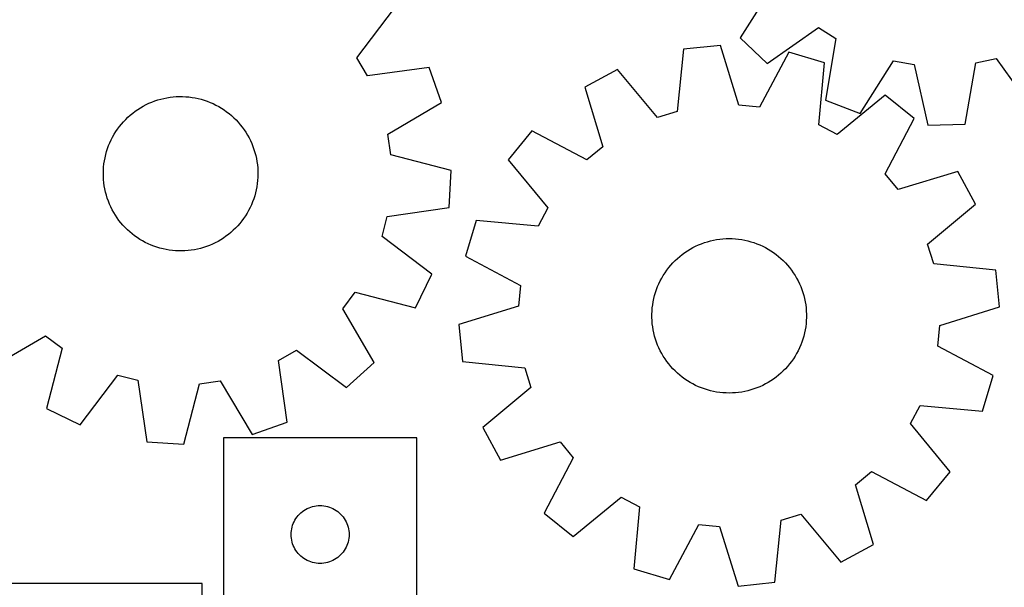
# Model space of a CAD drawing. Header units: millimetres. Extents: x 7 to 1243, y 7 to 1233.
# Tile 10 of 20: x 725 to 1030, y 157 to 333. Entities that reach past the tile are written whole.
import ezdxf

# ---------------------------------------------------------------- set-up
doc = ezdxf.new("R2010")
doc.units = ezdxf.units.MM
doc.layers.add('CUT', color=7, linetype='CONTINUOUS', true_color=0x000000)

msp = doc.modelspace()

# ---------------------------------------------------------------- linework, layer by layer
at = {"layer": 'CUT'}
for p, q in [((958.656083, 344.238154), (948.353063, 327.82809)), ((829.32319, 321.54965), (840.933693, 337.062181)), ((956.711448, 319.876809), (972.587051, 330.98571)), ((972.587051, 330.98571), (978.020731, 327.548006)), ((948.353063, 327.82809), (956.711448, 319.876809)), ((978.020731, 327.548006), (974.781841, 308.444289)), ((930.678595, 324.229498), (928.775129, 304.946883)), ((942.155602, 325.397303), (930.678595, 324.229498)), ((947.903922, 306.89327), (942.155602, 325.397303)), ((832.585515, 316.008899), (829.32319, 321.54965)), ((963.442499, 323.370083), (954.304789, 306.283695)), ((974.492771, 320.056933), (963.442499, 323.370083)), ((1021.51995, 320.018638), (1027.792965, 321.430007)), ((1027.792965, 321.430007), (1039.011092, 305.631398)), ((851.78297, 318.635711), (832.585515, 316.008899)), ((855.584288, 307.74372), (851.78297, 318.635711)), ((972.722339, 300.761649), (974.492771, 320.056933)), ((985.546805, 304.296879), (995.962757, 320.635495)), ((995.962757, 320.635495), (1002.298375, 319.53885)), ((1002.298375, 319.53885), (1006.616707, 300.649847)), ((1018.149383, 300.937714), (1021.51995, 320.018638)), ((910.236283, 317.956262), (900.07981, 312.485291)), ((922.628224, 303.060552), (910.236283, 317.956262)), ((900.07981, 312.485291), (905.700374, 293.942053)), ((768.39393, 308.770033), (769.345107, 309.00232)), ((769.345107, 309.00232), (770.304967, 309.195617)), ((770.304967, 309.195617), (771.271912, 309.349602)), ((771.271912, 309.349602), (772.244334, 309.464019)), ((772.244334, 309.464019), (773.220613, 309.538676)), ((773.220613, 309.538676), (774.199126, 309.57345)), ((774.199126, 309.57345), (775.178242, 309.568283)), ((775.178242, 309.568283), (776.156332, 309.523184)), ((776.156332, 309.523184), (777.131769, 309.438227)), ((777.131769, 309.438227), (778.102929, 309.313555)), ((778.102929, 309.313555), (779.068196, 309.149374)), ((779.068196, 309.149374), (780.025963, 308.945957)), ((780.025963, 308.945957), (780.974635, 308.703644)), ((993.383516, 310.037883), (978.402695, 297.748969)), ((1002.324748, 302.748176), (993.383516, 310.037883)), ((761.282845, 305.567752), (762.109323, 306.092755)), ((762.109323, 306.092755), (762.956528, 306.583611)), ((762.956528, 306.583611), (763.823049, 307.039502)), ((763.823049, 307.039502), (764.707444, 307.459669)), ((764.707444, 307.459669), (765.608241, 307.843414)), ((765.608241, 307.843414), (766.52394, 308.190097)), ((766.52394, 308.190097), (767.453019, 308.499141)), ((767.453019, 308.499141), (768.39393, 308.770033)), ((780.974635, 308.703644), (781.912635, 308.422838)), ((781.912635, 308.422838), (782.8384, 308.104005)), ((782.8384, 308.104005), (783.75039, 307.747678)), ((783.75039, 307.747678), (784.647087, 307.354448)), ((784.647087, 307.354448), (785.526998, 306.92497)), ((785.526998, 306.92497), (786.388659, 306.459959)), ((786.388659, 306.459959), (787.230637, 305.96019)), ((787.230637, 305.96019), (788.051528, 305.426493)), ((838.921192, 297.855158), (855.584288, 307.74372)), ((954.304789, 306.283695), (947.903922, 306.89327)), ((974.781841, 308.444289), (985.546805, 304.296879)), ((757.50816, 302.463006), (758.211142, 303.144557)), ((758.211142, 303.144557), (758.941338, 303.796868)), ((758.941338, 303.796868), (759.697533, 304.418852)), ((759.697533, 304.418852), (760.478468, 305.009474)), ((760.478468, 305.009474), (761.282845, 305.567752)), ((788.051528, 305.426493), (788.849968, 304.859757)), ((788.849968, 304.859757), (789.624627, 304.260926)), ((789.624627, 304.260926), (790.374215, 303.630996)), ((790.374215, 303.630996), (791.097486, 302.971016)), ((791.097486, 302.971016), (791.793236, 302.282083)), ((928.775129, 304.946883), (922.628224, 303.060552)), ((993.305097, 285.599173), (1002.324748, 302.748176)), ((754.991061, 299.46777), (755.573965, 300.254483)), ((755.573965, 300.254483), (756.188474, 301.016765)), ((756.188474, 301.016765), (756.833564, 301.753348)), ((756.833564, 301.753348), (757.50816, 302.463006)), ((791.793236, 302.282083), (792.460305, 301.565345)), ((792.460305, 301.565345), (793.097585, 300.821995)), ((793.097585, 300.821995), (793.704015, 300.05327)), ((793.704015, 300.05327), (794.278584, 299.260449)), ((978.402695, 297.748969), (972.722339, 300.761649)), ((1006.616707, 300.649847), (1018.149383, 300.937714)), ((752.994062, 296.103364), (753.441399, 296.974332)), ((753.441399, 296.974332), (753.923889, 297.826328)), ((753.923889, 297.826328), (754.44073, 298.657935)), ((754.44073, 298.657935), (754.991061, 299.46777)), ((794.278584, 299.260449), (794.820337, 298.444852)), ((794.820337, 298.444852), (795.328373, 297.607836)), ((795.328373, 297.607836), (795.801845, 296.750795)), ((795.801845, 296.750795), (796.239965, 295.875155)), ((839.814834, 291.487733), (838.921192, 297.855158)), ((883.59424, 298.866643), (876.304532, 289.92541)), ((900.743243, 289.846991), (883.59424, 298.866643)), ((751.870115, 293.391275), (752.207765, 294.310343)), ((752.207765, 294.310343), (752.582622, 295.214875)), ((752.582622, 295.214875), (752.994062, 296.103364)), ((796.239965, 295.875155), (796.642005, 294.982373)), ((796.642005, 294.982373), (797.007295, 294.073936)), ((797.007295, 294.073936), (797.335226, 293.151355)), ((905.700374, 293.942053), (900.743243, 289.846991)), ((750.901871, 289.600531), (751.085708, 290.562248)), ((751.085708, 290.562248), (751.308619, 291.515666)), ((751.308619, 291.515666), (751.570233, 292.459198)), ((751.570233, 292.459198), (751.870115, 293.391275)), ((797.335226, 293.151355), (797.625255, 292.216165)), ((797.625255, 292.216165), (797.876896, 291.269925)), ((797.876896, 291.269925), (798.089733, 290.314207)), ((858.556207, 286.568043), (839.814834, 291.487733)), ((750.587536, 286.681648), (750.652577, 287.658615)), ((750.652577, 287.658615), (750.757414, 288.632116)), ((750.757414, 288.632116), (750.901871, 289.600531)), ((798.089733, 290.314207), (798.26341, 289.350604)), ((798.26341, 289.350604), (798.397639, 288.380718)), ((798.397639, 288.380718), (798.492195, 287.406165)), ((798.492195, 287.406165), (798.546922, 286.428566)), ((876.304532, 289.92541), (888.593447, 274.944589)), ((750.562398, 285.702841), (750.587536, 286.681648)), ((750.577204, 284.723823), (750.562398, 285.702841)), ((750.631932, 283.746224), (750.577204, 284.723823)), ((798.536591, 284.470741), (798.47155, 283.493774)), ((798.561729, 285.449548), (798.536591, 284.470741)), ((798.546922, 286.428566), (798.561729, 285.449548)), ((857.899983, 275.050455), (858.556207, 286.568043)), ((997.400159, 280.642042), (993.305097, 285.599173)), ((1015.943397, 286.262606), (997.400159, 280.642042)), ((1021.414368, 276.106133), (1015.943397, 286.262606)), ((750.726488, 282.771671), (750.631932, 283.746224)), ((750.860717, 281.801785), (750.726488, 282.771671)), ((751.034394, 280.838182), (750.860717, 281.801785)), ((798.222256, 281.551858), (798.038419, 280.590141)), ((798.366713, 282.520273), (798.222256, 281.551858)), ((798.47155, 283.493774), (798.366713, 282.520273)), ((751.24723, 279.882465), (751.034394, 280.838182)), ((751.498872, 278.936224), (751.24723, 279.882465)), ((751.7889, 278.001035), (751.498872, 278.936224)), ((797.553894, 278.693191), (797.254012, 277.761115)), ((797.815508, 279.636723), (797.553894, 278.693191)), ((798.038419, 280.590141), (797.815508, 279.636723)), ((752.116832, 277.078454), (751.7889, 278.001035)), ((752.482122, 276.170016), (752.116832, 277.078454)), ((752.884162, 275.277234), (752.482122, 276.170016)), ((753.322282, 274.401594), (752.884162, 275.277234)), ((796.541505, 275.937514), (796.130065, 275.049025)), ((796.916362, 276.842046), (796.541505, 275.937514)), ((797.254012, 277.761115), (796.916362, 276.842046)), ((1006.518657, 263.714192), (1021.414368, 276.106133)), ((753.795754, 273.544553), (753.322282, 274.401594)), ((754.303789, 272.707538), (753.795754, 273.544553)), ((754.845543, 271.89194), (754.303789, 272.707538)), ((794.683397, 272.494454), (794.133066, 271.68462)), ((795.200238, 273.326061), (794.683397, 272.494454)), ((795.682728, 274.178058), (795.200238, 273.326061)), ((796.130065, 275.049025), (795.682728, 274.178058)), ((837.110011, 266.06659), (838.721101, 272.291305)), ((838.721101, 272.291305), (857.899983, 275.050455)), ((888.593447, 274.944589), (885.580767, 269.264233)), ((755.420112, 271.09912), (754.845543, 271.89194)), ((756.026542, 270.330394), (755.420112, 271.09912)), ((756.663822, 269.587044), (756.026542, 270.330394)), ((757.330891, 268.870306), (756.663822, 269.587044)), ((792.290563, 269.399041), (791.615966, 268.689384)), ((792.935653, 270.135624), (792.290563, 269.399041)), ((793.550161, 270.897907), (792.935653, 270.135624)), ((794.133066, 271.68462), (793.550161, 270.897907)), ((866.285483, 271.034665), (862.972333, 259.984393)), ((885.580767, 269.264233), (866.285483, 271.034665)), ((758.026641, 268.181374), (757.330891, 268.870306)), ((758.749912, 267.521393), (758.026641, 268.181374)), ((759.4995, 266.891463), (758.749912, 267.521393)), ((760.274159, 266.292632), (759.4995, 266.891463)), ((761.072599, 265.725896), (760.274159, 266.292632)), ((788.645658, 266.142915), (787.841282, 265.584638)), ((789.426594, 266.733537), (788.645658, 266.142915)), ((790.182789, 267.355522), (789.426594, 266.733537)), ((790.912985, 268.007832), (790.182789, 267.355522)), ((791.615966, 268.689384), (790.912985, 268.007832)), ((852.542098, 254.349376), (837.110011, 266.06659)), ((761.89349, 265.1922), (761.072599, 265.725896)), ((762.735467, 264.69243), (761.89349, 265.1922)), ((763.597129, 264.227419), (762.735467, 264.69243)), ((764.47704, 263.797942), (763.597129, 264.227419)), ((765.373737, 263.404712), (764.47704, 263.797942)), ((766.285727, 263.048384), (765.373737, 263.404712)), ((767.211492, 262.729552), (766.285727, 263.048384)), ((782.600186, 262.962292), (781.671108, 262.653248)), ((783.515886, 263.308975), (782.600186, 262.962292)), ((784.416683, 263.69272), (783.515886, 263.308975)), ((785.301078, 264.112887), (784.416683, 263.69272)), ((786.167599, 264.568778), (785.301078, 264.112887)), ((787.014804, 265.059634), (786.167599, 264.568778)), ((787.841282, 265.584638), (787.014804, 265.059634)), ((933.612879, 262.622217), (934.486177, 263.064987)), ((934.486177, 263.064987), (935.376809, 263.471768)), ((935.376809, 263.471768), (936.283291, 263.841883)), ((936.283291, 263.841883), (937.204115, 264.174716)), ((937.204115, 264.174716), (938.137749, 264.469713)), ((938.137749, 264.469713), (939.082638, 264.726383)), ((939.082638, 264.726383), (940.037211, 264.944298)), ((940.037211, 264.944298), (940.999877, 265.123097)), ((940.999877, 265.123097), (941.969035, 265.262481)), ((941.969035, 265.262481), (942.943072, 265.362218)), ((942.943072, 265.362218), (943.920366, 265.422143)), ((943.920366, 265.422143), (944.899291, 265.442155)), ((944.899291, 265.442155), (945.878218, 265.422222)), ((945.878218, 265.422222), (946.855517, 265.362376)), ((946.855517, 265.362376), (947.829562, 265.262717)), ((947.829562, 265.262717), (948.798731, 265.123412)), ((948.798731, 265.123412), (949.761412, 264.944691)), ((949.761412, 264.944691), (950.716002, 264.726853)), ((950.716002, 264.726853), (951.660912, 264.47026)), ((951.660912, 264.47026), (952.594569, 264.175338)), ((952.594569, 264.175338), (953.515421, 263.84258)), ((953.515421, 263.84258), (954.421933, 263.472538)), ((954.421933, 263.472538), (955.312597, 263.065829)), ((955.312597, 263.065829), (956.185931, 262.623129)), ((1008.404989, 257.567287), (1006.518657, 263.714192)), ((768.149492, 262.448745), (767.211492, 262.729552)), ((769.098164, 262.206432), (768.149492, 262.448745)), ((770.055931, 262.003016), (769.098164, 262.206432)), ((771.021197, 261.838834), (770.055931, 262.003016)), ((771.992357, 261.714162), (771.021197, 261.838834)), ((772.967795, 261.629205), (771.992357, 261.714162)), ((773.945885, 261.584106), (772.967795, 261.629205)), ((774.925001, 261.578939), (773.945885, 261.584106)), ((775.903513, 261.613713), (774.925001, 261.578939)), ((776.879793, 261.688371), (775.903513, 261.613713)), ((777.852215, 261.802787), (776.879793, 261.688371)), ((778.81916, 261.956772), (777.852215, 261.802787)), ((779.77902, 262.150069), (778.81916, 261.956772)), ((780.730197, 262.382357), (779.77902, 262.150069)), ((781.671108, 262.653248), (780.730197, 262.382357)), ((862.972333, 259.984393), (880.058721, 250.846683)), ((928.816165, 259.255124), (929.556116, 259.896348)), ((929.556116, 259.896348), (930.321606, 260.506856)), ((930.321606, 260.506856), (931.111361, 261.085633)), ((931.111361, 261.085633), (931.924065, 261.631716)), ((931.924065, 261.631716), (932.758368, 262.144194)), ((932.758368, 262.144194), (933.612879, 262.622217)), ((956.185931, 262.623129), (957.040481, 262.145175)), ((957.040481, 262.145175), (957.874825, 261.632764)), ((957.874825, 261.632764), (958.687574, 261.086747)), ((958.687574, 261.086747), (959.477375, 260.508034)), ((959.477375, 260.508034), (960.242914, 259.897588)), ((960.242914, 259.897588), (960.982917, 259.256424)), ((926.135701, 256.405152), (926.761636, 257.15808)), ((926.761636, 257.15808), (927.417761, 257.88485)), ((927.417761, 257.88485), (928.102985, 258.584253)), ((928.102985, 258.584253), (928.816165, 259.255124)), ((960.982917, 259.256424), (961.696152, 258.58561)), ((961.696152, 258.58561), (962.381432, 257.886262)), ((962.381432, 257.886262), (963.037616, 257.159545)), ((963.037616, 257.159545), (963.663612, 256.406668)), ((1027.687604, 255.663821), (1008.404989, 257.567287)), ((847.528235, 243.959638), (852.542098, 254.349376)), ((923.953905, 253.157538), (924.449191, 254.00216)), ((924.449191, 254.00216), (924.978515, 254.825878)), ((924.978515, 254.825878), (925.540997, 255.62732)), ((925.540997, 255.62732), (926.135701, 256.405152)), ((963.663612, 256.406668), (964.258378, 255.628884)), ((964.258378, 255.628884), (964.820925, 254.827488)), ((964.820925, 254.827488), (965.350316, 254.003813)), ((965.350316, 254.003813), (965.84567, 253.15923)), ((1028.855409, 244.186814), (1027.687604, 255.663821)), ((880.058721, 250.846683), (879.449146, 244.445816)), ((922.680234, 250.512458), (923.06869, 251.411233)), ((923.06869, 251.411233), (923.493483, 252.293416)), ((923.493483, 252.293416), (923.953905, 253.157538)), ((965.84567, 253.15923), (966.306162, 252.295146)), ((966.306162, 252.295146), (966.731026, 251.412997)), ((966.731026, 251.412997), (967.119555, 250.514254)), ((824.882829, 243.615607), (828.753378, 248.749956)), ((828.753378, 248.749956), (847.528235, 243.959638)), ((921.501775, 246.781712), (921.73904, 247.73166)), ((921.73904, 247.73166), (922.014855, 248.671139)), ((922.014855, 248.671139), (922.32876, 249.598586)), ((922.32876, 249.598586), (922.680234, 250.512458)), ((967.119555, 250.514254), (967.471102, 249.60041)), ((967.471102, 249.60041), (967.785082, 248.672988)), ((967.785082, 248.672988), (968.060973, 247.733531)), ((968.060973, 247.733531), (968.298315, 246.783603)), ((921.024901, 243.884942), (921.144408, 244.856751)), ((921.144408, 244.856751), (921.303454, 245.822877)), ((921.303454, 245.822877), (921.501775, 246.781712)), ((968.298315, 246.783603), (968.496713, 245.824784)), ((968.496713, 245.824784), (968.655837, 244.858671)), ((968.655837, 244.858671), (968.775423, 243.886871)), ((834.656235, 226.884709), (824.882829, 243.615607)), ((879.449146, 244.445816), (860.945113, 238.697496)), ((920.905235, 241.93075), (920.945133, 242.909067)), ((920.905274, 240.951621), (920.905235, 241.93075)), ((920.945133, 242.909067), (921.024901, 243.884942)), ((968.775423, 243.886871), (968.85527, 242.911003)), ((968.85527, 242.911003), (968.895247, 241.932689)), ((968.895247, 241.932689), (968.895287, 240.95356)), ((1010.351376, 238.438494), (1028.855409, 244.186814)), ((860.945113, 238.697496), (862.112918, 227.220489)), ((920.945251, 239.973307), (920.905274, 240.951621)), ((921.025099, 238.997439), (920.945251, 239.973307)), ((921.144684, 238.025639), (921.025099, 238.997439)), ((968.77562, 238.999368), (968.656113, 238.027559)), ((968.855389, 239.975243), (968.77562, 238.999368)), ((968.895287, 240.95356), (968.855389, 239.975243)), ((921.303808, 237.059526), (921.144684, 238.025639)), ((921.502207, 236.100707), (921.303808, 237.059526)), ((921.739549, 235.150779), (921.502207, 236.100707)), ((968.298746, 236.102598), (968.061481, 235.15265)), ((968.497067, 237.061433), (968.298746, 236.102598)), ((968.656113, 238.027559), (968.497067, 237.061433)), ((1009.7418, 232.037627), (1010.351376, 238.438494)), ((715.870578, 225.482023), (732.601476, 235.255429)), ((732.601476, 235.255429), (737.735825, 231.38488)), ((922.015439, 234.211322), (921.739549, 235.150779)), ((922.32942, 233.2839), (922.015439, 234.211322)), ((922.680967, 232.370056), (922.32942, 233.2839)), ((923.069496, 231.471313), (922.680967, 232.370056)), ((967.120288, 232.371852), (966.731831, 231.473077)), ((967.471761, 233.285724), (967.120288, 232.371852)), ((967.785666, 234.213171), (967.471761, 233.285724)), ((968.061481, 235.15265), (967.785666, 234.213171)), ((737.735825, 231.38488), (732.945507, 212.610023)), ((804.994767, 227.552743), (810.535518, 230.815068)), ((810.535518, 230.815068), (826.04805, 219.204565)), ((923.49436, 230.589164), (923.069496, 231.471313)), ((923.954852, 229.72508), (923.49436, 230.589164)), ((924.450206, 228.880497), (923.954852, 229.72508)), ((965.846616, 229.726772), (965.351331, 228.88215)), ((966.307039, 230.590894), (965.846616, 229.726772)), ((966.731831, 231.473077), (966.307039, 230.590894)), ((1026.828189, 222.899917), (1009.7418, 232.037627)), ((807.621579, 208.355288), (804.994767, 227.552743)), ((826.04805, 219.204565), (834.656235, 226.884709)), ((862.112918, 227.220489), (881.395532, 225.317023)), ((924.979597, 228.056822), (924.450206, 228.880497)), ((925.542143, 227.255426), (924.979597, 228.056822)), ((926.13691, 226.477642), (925.542143, 227.255426)), ((926.762906, 225.724765), (926.13691, 226.477642)), ((963.664821, 226.479158), (963.038886, 225.72623)), ((964.259525, 227.25699), (963.664821, 226.479158)), ((964.822007, 228.058432), (964.259525, 227.25699)), ((965.351331, 228.88215), (964.822007, 228.058432)), ((881.395532, 225.317023), (883.281864, 219.170118)), ((927.41909, 224.998048), (926.762906, 225.724765)), ((928.10437, 224.2987), (927.41909, 224.998048)), ((928.817605, 223.627886), (928.10437, 224.2987)), ((929.557607, 222.986723), (928.817605, 223.627886)), ((960.984356, 223.629186), (960.244405, 222.987962)), ((961.697537, 224.300057), (960.984356, 223.629186)), ((962.38276, 224.99946), (961.697537, 224.300057)), ((963.038886, 225.72623), (962.38276, 224.99946)), ((743.335245, 207.59616), (755.052459, 223.028247)), ((755.052459, 223.028247), (761.277174, 221.417157)), ((761.277174, 221.417157), (764.036324, 202.238275)), ((775.553912, 201.582051), (780.473602, 220.323424)), ((780.473602, 220.323424), (786.841026, 221.217066)), ((786.841026, 221.217066), (796.729589, 204.553971)), ((930.323147, 222.376276), (929.557607, 222.986723)), ((931.112948, 221.797563), (930.323147, 222.376276)), ((931.925697, 221.251546), (931.112948, 221.797563)), ((932.760041, 220.739135), (931.925697, 221.251546)), ((933.614591, 220.261181), (932.760041, 220.739135)), ((934.487925, 219.818481), (933.614591, 220.261181)), ((956.187642, 220.262093), (955.314344, 219.819323)), ((957.042154, 220.740116), (956.187642, 220.262093)), ((957.876456, 221.252594), (957.042154, 220.740116)), ((958.689161, 221.798677), (957.876456, 221.252594)), ((959.478916, 222.377454), (958.689161, 221.798677)), ((960.244405, 222.987962), (959.478916, 222.377454)), ((1023.515039, 211.849645), (1026.828189, 222.899917)), ((883.281864, 219.170118), (868.386153, 206.778177)), ((935.378589, 219.411772), (934.487925, 219.818481)), ((936.285101, 219.04173), (935.378589, 219.411772)), ((937.205952, 218.708972), (936.285101, 219.04173)), ((938.13961, 218.41405), (937.205952, 218.708972)), ((939.08452, 218.157457), (938.13961, 218.41405)), ((940.03911, 217.939619), (939.08452, 218.157457)), ((941.00179, 217.760898), (940.03911, 217.939619)), ((941.97096, 217.621593), (941.00179, 217.760898)), ((942.945004, 217.521934), (941.97096, 217.621593)), ((943.922304, 217.462088), (942.945004, 217.521934)), ((944.90123, 217.442155), (943.922304, 217.462088)), ((945.880156, 217.462167), (944.90123, 217.442155)), ((946.85745, 217.522092), (945.880156, 217.462167)), ((947.831487, 217.621829), (946.85745, 217.522092)), ((948.800645, 217.761213), (947.831487, 217.621829)), ((949.763311, 217.940012), (948.800645, 217.761213)), ((950.717883, 218.157927), (949.763311, 217.940012)), ((951.662773, 218.414597), (950.717883, 218.157927)), ((952.596406, 218.709594), (951.662773, 218.414597)), ((953.517231, 219.042427), (952.596406, 218.709594)), ((954.423713, 219.412542), (953.517231, 219.042427)), ((955.314344, 219.819323), (954.423713, 219.412542)), ((732.945507, 212.610023), (743.335245, 207.59616)), ((1001.207075, 207.939721), (1004.219755, 213.620077)), ((1004.219755, 213.620077), (1023.515039, 211.849645)), ((796.729589, 204.553971), (807.621579, 208.355288)), ((1013.495989, 192.9589), (1001.207075, 207.939721)), ((868.386153, 206.778177), (873.857125, 196.621704)), ((764.036324, 202.238275), (775.553912, 201.582051)), ((847.870084, 203.492495), (787.870084, 203.492495)), ((787.870084, 203.492495), (787.870084, 53.492495)), ((847.870084, 98.492495), (847.870084, 203.492495)), ((873.857125, 196.621704), (892.400363, 202.242269)), ((892.400363, 202.242269), (896.495425, 197.285137)), ((896.495425, 197.285137), (887.475773, 180.136134)), ((984.100147, 188.942257), (989.057279, 193.037319)), ((989.057279, 193.037319), (1006.206282, 184.017667)), ((1006.206282, 184.017667), (1013.495989, 192.9589)), ((989.720712, 170.399019), (984.100147, 188.942257)), ((896.417006, 172.846427), (911.397827, 185.135341)), ((911.397827, 185.135341), (917.078183, 182.122661)), ((811.935972, 180.259053), (812.391231, 180.632675)), ((812.391231, 180.632675), (812.869952, 180.975722)), ((812.869952, 180.975722), (813.370084, 181.286724)), ((813.370084, 181.286724), (813.889486, 181.56435)), ((813.889486, 181.56435), (814.425933, 181.807411)), ((814.425933, 181.807411), (814.977129, 182.014866)), ((814.977129, 182.014866), (815.540713, 182.185828)), ((815.540713, 182.185828), (816.114271, 182.319563)), ((816.114271, 182.319563), (816.695348, 182.415499)), ((816.695348, 182.415499), (817.281456, 182.473225)), ((817.281456, 182.473225), (817.870084, 182.492495)), ((817.870084, 182.492495), (818.458712, 182.473225)), ((818.458712, 182.473225), (819.04482, 182.415499)), ((819.04482, 182.415499), (819.625897, 182.319563)), ((819.625897, 182.319563), (820.199456, 182.185828)), ((820.199456, 182.185828), (820.763039, 182.014866)), ((820.763039, 182.014866), (821.314235, 181.807411)), ((821.314235, 181.807411), (821.850682, 181.56435)), ((821.850682, 181.56435), (822.370084, 181.286724)), ((822.370084, 181.286724), (822.870216, 180.975722)), ((822.870216, 180.975722), (823.348937, 180.632675)), ((823.348937, 180.632675), (823.804196, 180.259053)), ((917.078183, 182.122661), (915.307751, 162.827377)), ((809.555168, 176.936646), (809.798229, 177.473093)), ((809.798229, 177.473093), (810.075856, 177.992495)), ((810.075856, 177.992495), (810.386858, 178.492627)), ((810.386858, 178.492627), (810.729904, 178.971348)), ((810.729904, 178.971348), (811.103526, 179.426607)), ((811.103526, 179.426607), (811.506123, 179.856456)), ((811.506123, 179.856456), (811.935972, 180.259053)), ((823.804196, 180.259053), (824.234045, 179.856456)), ((824.234045, 179.856456), (824.636642, 179.426607)), ((824.636642, 179.426607), (825.010264, 178.971348)), ((825.010264, 178.971348), (825.353311, 178.492627)), ((825.353311, 178.492627), (825.664313, 177.992495)), ((825.664313, 177.992495), (825.941939, 177.473093)), ((825.941939, 177.473093), (826.185, 176.936646)), ((887.475773, 180.136134), (896.417006, 172.846427)), ((959.121927, 158.654812), (961.025392, 177.937427)), ((961.025392, 177.937427), (967.172297, 179.823759)), ((967.172297, 179.823759), (979.564239, 164.928048)), ((808.889354, 174.081123), (808.94708, 174.667231)), ((808.94708, 174.667231), (809.043017, 175.248308)), ((809.043017, 175.248308), (809.176752, 175.821867)), ((809.176752, 175.821867), (809.347713, 176.38545)), ((809.347713, 176.38545), (809.555168, 176.936646)), ((826.185, 176.936646), (826.392455, 176.38545)), ((826.392455, 176.38545), (826.563417, 175.821867)), ((826.563417, 175.821867), (826.697152, 175.248308)), ((826.697152, 175.248308), (826.793088, 174.667231)), ((826.793088, 174.667231), (826.850814, 174.081123)), ((926.358022, 159.514227), (935.495732, 176.600616)), ((935.495732, 176.600616), (941.8966, 175.99104)), ((941.8966, 175.99104), (947.64492, 157.487007)), ((808.870084, 173.492495), (808.889354, 174.081123)), ((808.889354, 172.903867), (808.870084, 173.492495)), ((808.94708, 172.317759), (808.889354, 172.903867)), ((809.043017, 171.736682), (808.94708, 172.317759)), ((809.176752, 171.163124), (809.043017, 171.736682)), ((826.697152, 171.736682), (826.563417, 171.163124)), ((826.793088, 172.317759), (826.697152, 171.736682)), ((826.850814, 172.903867), (826.793088, 172.317759)), ((826.850814, 174.081123), (826.870084, 173.492495)), ((826.870084, 173.492495), (826.850814, 172.903867)), ((809.347713, 170.59954), (809.176752, 171.163124)), ((809.555168, 170.048344), (809.347713, 170.59954)), ((809.798229, 169.511897), (809.555168, 170.048344)), ((810.075856, 168.992495), (809.798229, 169.511897)), ((810.386858, 168.492363), (810.075856, 168.992495)), ((810.729904, 168.013642), (810.386858, 168.492363)), ((825.353311, 168.492363), (825.010264, 168.013642)), ((825.664313, 168.992495), (825.353311, 168.492363)), ((825.941939, 169.511897), (825.664313, 168.992495)), ((826.185, 170.048344), (825.941939, 169.511897)), ((826.392455, 170.59954), (826.185, 170.048344)), ((826.563417, 171.163124), (826.392455, 170.59954)), ((979.564239, 164.928048), (989.720712, 170.399019)), ((811.103526, 167.558383), (810.729904, 168.013642)), ((811.506123, 167.128534), (811.103526, 167.558383)), ((811.935972, 166.725937), (811.506123, 167.128534)), ((812.391231, 166.352315), (811.935972, 166.725937)), ((812.869952, 166.009269), (812.391231, 166.352315)), ((813.370084, 165.698266), (812.869952, 166.009269)), ((813.889486, 165.42064), (813.370084, 165.698266)), ((814.425933, 165.177579), (813.889486, 165.42064)), ((814.977129, 164.970124), (814.425933, 165.177579)), ((821.314235, 165.177579), (820.763039, 164.970124)), ((821.850682, 165.42064), (821.314235, 165.177579)), ((822.370084, 165.698266), (821.850682, 165.42064)), ((822.870216, 166.009269), (822.370084, 165.698266)), ((823.348937, 166.352315), (822.870216, 166.009269)), ((823.804196, 166.725937), (823.348937, 166.352315)), ((824.234045, 167.128534), (823.804196, 166.725937)), ((824.636642, 167.558383), (824.234045, 167.128534)), ((825.010264, 168.013642), (824.636642, 167.558383)), ((815.540713, 164.799163), (814.977129, 164.970124)), ((816.114271, 164.665428), (815.540713, 164.799163)), ((816.695348, 164.569491), (816.114271, 164.665428)), ((817.281456, 164.511765), (816.695348, 164.569491)), ((817.870084, 164.492495), (817.281456, 164.511765)), ((818.458712, 164.511765), (817.870084, 164.492495)), ((819.04482, 164.569491), (818.458712, 164.511765)), ((819.625897, 164.665428), (819.04482, 164.569491)), ((820.199456, 164.799163), (819.625897, 164.665428)), ((820.763039, 164.970124), (820.199456, 164.799163)), ((915.307751, 162.827377), (926.358022, 159.514227)), ((781.277555, 158.248599), (721.277555, 158.248599)), ((781.277555, 53.248599), (781.277555, 158.248599)), ((947.64492, 157.487007), (959.121927, 158.654812))]:
    msp.add_line(p, q, dxfattribs=at)

doc.saveas('drawing.dxf')
